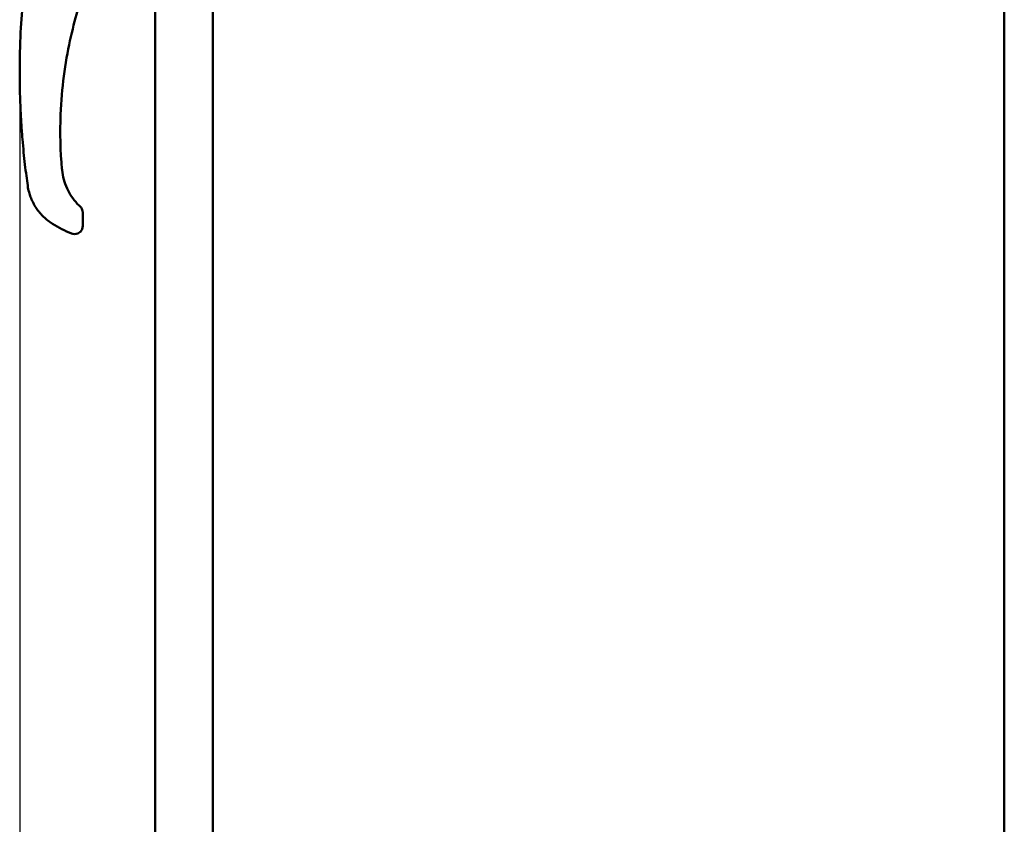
# Model space of a CAD drawing. Header units: inches. Extents: x 1 to 203, y 4 to 128.
# Tile 121 of 137: x 113 to 127, y 68 to 80. Entities that reach past the tile are written whole.
import ezdxf

# ---------------------------------------------------------------- set-up
doc = ezdxf.new("R2010")
doc.units = ezdxf.units.IN
doc.header["$LTSCALE"] = 6
doc.header["$MEASUREMENT"] = 0
doc.layers.add('Dimension (ANSI)', color=7, linetype='Continuous', lineweight=25)
doc.layers.add('Visible (ANSI)', color=7, linetype='Continuous', lineweight=50)
doc.styles.add('Note Text (ANSI)', font='tahoma.ttf')
doc.dimstyles.new('Default (ANSI)', dxfattribs={"dimscale": 6, "dimtxt": 0.12, "dimasz": 0.098425, "dimexe": 0.125, "dimexo": 0.0625, "dimgap": 0.031496, "dimtad": 0, "dimtih": 1, "dimtoh": 1, "dimrnd": 1e-08, "dimzin": 4, "dimdsep": 46, "dimtxsty": 'Note Text (ANSI)', "dimcen": 0.09, "dimdle": 0.393701, "dimclrd": 256, "dimclre": 256, "dimclrt": 256, "dimadec": 0, "dimazin": 1, "dimtfac": 1, "dimtofl": 0, "dimtmove": 0, "dimatfit": 3, "dimfxl": 1, "dimtolj": 1, "dimtzin": 4, "dimlwd": -1, "dimlwe": -1, "dimarcsym": 0})

# ---------------------------------------------------------------- blocks, each defined once
blk = doc.blocks.new('*D16')
at = {"layer": 'Defpoints', "color": 0, "transparency": 16777216}
for p in [(112.963, 78.89), (127.325, 46.126), (127.325, 35.26)]:
    blk.add_point(p, dxfattribs=at)
at = {"layer": 'Dimension (ANSI)', "transparency": 16777216}
for p, q in [((112.963, 78.515), (112.963, 34.51)), ((127.325, 45.751), (127.325, 34.51)), ((113.553, 35.26), (118.795, 35.26)), ((126.735, 35.26), (121.493, 35.26))]:
    blk.add_line(p, q, dxfattribs=at)
for points in [[(113.553, 35.359), (113.553, 35.162), (112.963, 35.26)], [(126.735, 35.359), (126.735, 35.162), (127.325, 35.26)]]:
    blk.add_solid(points, dxfattribs=at)
at = {"layer": 'Dimension (ANSI)', "transparency": 16777216, "insert": (118.984, 35.635), "char_height": 0.72, "attachment_point": 1, "style": 'Note Text (ANSI)'}
blk.add_mtext('\\A1;14.36', dxfattribs=at)

msp = doc.modelspace()

# ---------------------------------------------------------------- linework, layer by layer
at = {"layer": 'Visible (ANSI)'}
for p, q in [((115.781, 45.939), (115.781, 118.189)), ((127.325, 118.126), (127.325, 46.126)), ((114.94, 80.463), (114.94, 45.978)), ((113.88, 76.841), (113.88, 76.841)), ((113.882, 76.841), (113.882, 76.644)), ((113.764, 76.526), (113.762, 76.526))]:
    msp.add_line(p, q, dxfattribs=at)
for centre, major_axis, ratio, start_param, end_param in [((118.284, 77.984), (0.13, -5.458), 0.866095, 4.639488, 4.785859), ((114.194, 77.809), (-1.384, 0.703), 0.875096, 1.469168, 1.669323)]:
    msp.add_ellipse(centre, major_axis=major_axis, ratio=ratio, start_param=start_param, end_param=end_param, dxfattribs=at)
for points, knots in [([(113.056, 80.371), (113.037, 80.222), (113.018, 80.046), (113.001, 79.842), (112.989, 79.687), (112.978, 79.518), (112.971, 79.332), (112.967, 79.212), (112.964, 79.085), (112.963, 78.952), (112.963, 78.944), (112.963, 78.936), (112.963, 78.928), (112.963, 78.906), (112.963, 78.883), (112.963, 78.86), (112.963, 78.815), (112.963, 78.771), (112.964, 78.727), (112.965, 78.684), (112.965, 78.641), (112.966, 78.599), (112.969, 78.514), (112.971, 78.432), (112.975, 78.354), (112.979, 78.275), (112.983, 78.199), (112.988, 78.125), (112.992, 78.052), (112.998, 77.981), (113.003, 77.913), (113.014, 77.778), (113.027, 77.653), (113.04, 77.54), (113.053, 77.426), (113.067, 77.324), (113.08, 77.233)], [0.0521432, 0.0521432, 0.0521432, 0.0521432, 0.2421875, 0.2421875, 0.2421875, 0.3857797, 0.3857797, 0.3857797, 0.4787928, 0.4787928, 0.4787928, 0.484375, 0.484375, 0.484375, 0.5, 0.5, 0.5, 0.53125, 0.53125, 0.53125, 0.5625, 0.5625, 0.5625, 0.625, 0.625, 0.625, 0.6875, 0.6875, 0.6875, 0.75, 0.75, 0.75, 0.875, 0.875, 0.875, 1, 1, 1, 1]), ([(113.925, 80.148), (113.846, 79.926), (113.764, 79.659), (113.696, 79.346), (113.662, 79.186), (113.631, 79.013), (113.607, 78.829), (113.585, 78.653), (113.568, 78.466), (113.56, 78.27)], [0.0000091, 0.0000091, 0.0000091, 0.0000091, 0.5, 0.5, 0.5, 0.7562469, 0.7562469, 0.7562469, 1, 1, 1, 1]), ([(113.581, 77.458), (113.59, 77.367), (113.615, 77.276), (113.691, 77.112), (113.742, 77.035), (113.816, 76.955), (113.83, 76.941), (113.845, 76.927)], [0, 0, 0, 0, 0.69685, 0.69685, 1.381142, 1.381142, 1.531631, 1.531631, 1.531631, 1.531631]), ([(113.08, 77.233), (113.084, 77.199), (113.091, 77.167), (113.099, 77.137), (113.106, 77.112), (113.114, 77.089), (113.122, 77.067), (113.124, 77.062), (113.126, 77.056), (113.128, 77.051), (113.133, 77.038), (113.139, 77.025), (113.144, 77.013), (113.15, 77.001), (113.156, 76.989), (113.162, 76.977), (113.168, 76.966), (113.174, 76.955), (113.18, 76.944), (113.183, 76.939), (113.186, 76.934), (113.19, 76.929), (113.191, 76.926), (113.193, 76.924), (113.194, 76.921), (113.196, 76.919), (113.197, 76.917), (113.199, 76.914), (113.201, 76.911), (113.203, 76.908), (113.205, 76.905), (113.208, 76.901), (113.21, 76.898), (113.212, 76.895), (113.216, 76.889), (113.22, 76.883), (113.225, 76.877), (113.234, 76.864), (113.243, 76.853), (113.252, 76.841), (113.262, 76.83), (113.272, 76.819), (113.281, 76.808), (113.29, 76.799), (113.299, 76.79), (113.307, 76.782), (113.309, 76.78), (113.31, 76.779), (113.312, 76.777), (113.332, 76.757), (113.353, 76.739), (113.375, 76.722), (113.397, 76.705), (113.419, 76.69), (113.442, 76.676)], [0, 0, 0, 0, 0.125, 0.125, 0.125, 0.225928, 0.225928, 0.225928, 0.25, 0.25, 0.25, 0.3125, 0.3125, 0.3125, 0.375, 0.375, 0.375, 0.4375, 0.4375, 0.4375, 0.46875, 0.46875, 0.46875, 0.484375, 0.484375, 0.484375, 0.5, 0.5, 0.5, 0.515625, 0.515625, 0.515625, 0.53125, 0.53125, 0.53125, 0.5625, 0.5625, 0.5625, 0.625, 0.625, 0.625, 0.6875, 0.6875, 0.6875, 0.741064, 0.741064, 0.741064, 0.75, 0.75, 0.75, 0.875, 0.875, 0.875, 1, 1, 1, 1]), ([(113.845, 76.927), (113.854, 76.919), (113.862, 76.908), (113.874, 76.885), (113.879, 76.873), (113.881, 76.858), (113.881, 76.856), (113.882, 76.853)], [0.0000149, 0.0000149, 0.0000149, 0.0000149, 0.0981006, 0.0981006, 0.1955576, 0.1955576, 0.2135737, 0.2135737, 0.2135737, 0.2135737]), ([(113.882, 76.644), (113.882, 76.628), (113.879, 76.613), (113.873, 76.599), (113.872, 76.596), (113.871, 76.593), (113.869, 76.59), (113.863, 76.579), (113.856, 76.569), (113.848, 76.561), (113.845, 76.558), (113.841, 76.555), (113.838, 76.552), (113.829, 76.545), (113.819, 76.539), (113.809, 76.535), (113.794, 76.529), (113.778, 76.526), (113.764, 76.526)], [0.0000656, 0.0000656, 0.0000656, 0.0000656, 0.2054259, 0.2054259, 0.2054259, 0.25, 0.25, 0.25, 0.4327767, 0.4327767, 0.4327767, 0.5, 0.5, 0.5, 0.6920578, 0.6920578, 0.6920578, 1, 1, 1, 1])]:
    msp.add_open_spline(points, degree=3, knots=knots, dxfattribs=at)
for points in [[(113.58, 77.471), (113.58, 77.467), (113.58, 77.462), (113.581, 77.458)], [(113.882, 76.841), (113.882, 76.845), (113.882, 76.849), (113.882, 76.853)], [(113.882, 76.644), (113.882, 76.644), (113.882, 76.644), (113.882, 76.644)], [(113.718, 76.535), (113.732, 76.529), (113.747, 76.526), (113.762, 76.526)]]:
    msp.add_open_spline(points, degree=3, dxfattribs=at)

# ---------------------------------------------------------------- dimensions: what is measured, and where the dimension line sits
at = {"layer": 'Dimension (ANSI)'}
dim = msp.add_linear_dim(base=(127.325, 35.26), p1=(112.963, 78.89), p2=(127.325, 46.126), angle=180, dimstyle='Default (ANSI)', override={"dimgap": 0.031496, "dimtih": 0, "dimtoh": 0, "dimdec": 2, "dimtol": 0, "dimlim": 0, "dimtp": 0, "dimtm": 0, "dimtdec": 2, "dimatfit": 1}, dxfattribs=at)
dim.commit()
dim.dimension.update_dxf_attribs({"geometry": '*D16', "text_midpoint": (120.144, 35.26), "dimtype": 160})

doc.saveas('drawing.dxf')
